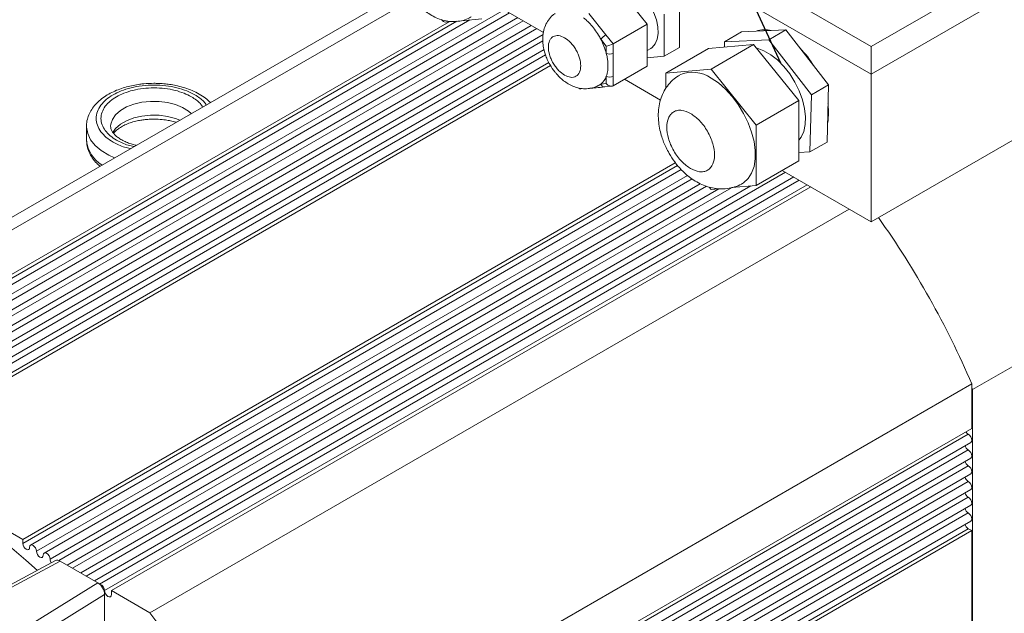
# Model space of a CAD drawing. Header units: inches. Extents: x -145 to 8431, y -8689 to -4411.
# Tile 11 of 14: x 1903 to 2073, y -8378 to -8275. Entities that reach past the tile are written whole.
import ezdxf

# ---------------------------------------------------------------- set-up
doc = ezdxf.new("R2010")
doc.units = ezdxf.units.IN
doc.header["$MEASUREMENT"] = 0
doc.layers.add('尺寸线', color=7, linetype='Continuous')

msp = doc.modelspace()

# ---------------------------------------------------------------- linework, layer by layer
at = {"color": 7, "linetype": 'Continuous', "lineweight": 15}
for p, q in [((2144.1255, -8225.4129), (2049.8446, -8279.8401)), ((2144.1255, -8230.1761), (2049.8446, -8284.6033)), ((2049.8446, -8279.8401), (1970.2951, -8233.9172)), ((2049.8446, -8284.6033), (1970.2951, -8238.6803)), ((2049.8446, -8310.1204), (2141.7685, -8257.0539)), ((1969.4066, -8269.9656), (1845.6629, -8341.4013)), ((2011.1011, -8275.9538), (2005.6504, -8269.1733)), ((1855.8087, -8337.7457), (1970.5492, -8271.5074)), ((1985.8328, -8273.1672), (1993.1499, -8277.3912)), ((2016.699, -8279.9901), (2016.699, -8272.7222)), ((1976.8463, -8275.5531), (1862.4613, -8341.5862)), ((1980.4523, -8275.2307), (1863.8125, -8342.5654)), ((1987.2868, -8274.0066), (1866.3421, -8343.8265)), ((1989.6438, -8275.3672), (1868.6991, -8345.1872)), ((1976.1877, -8275.612), (1977.4826, -8275.4962)), ((1979.0001, -8275.3605), (1982.5222, -8275.0456)), ((2003.971, -8277.8161), (2000.9954, -8274.1145)), ((2014.0473, -8281.5209), (2014.0473, -8274.253)), ((1992.0009, -8276.7279), (1871.0561, -8346.5478)), ((2011.1011, -8275.9538), (2005.2085, -8279.3555)), ((2011.1011, -8283.2217), (2011.1011, -8275.9538)), ((2027.4368, -8277.2923), (2024.4905, -8278.9932)), ((2035.0745, -8276.9506), (2027.4368, -8277.2923)), ((2035.0745, -8276.9506), (2032.1282, -8278.6514)), ((2042.4563, -8286.4747), (2035.0745, -8276.9506)), ((1993.0611, -8278.8372), (1873.2405, -8348.0082)), ((2003.0871, -8278.5755), (2004.03, -8279.7484)), ((2005.2085, -8279.3555), (2003.971, -8277.8161)), ((2024.4905, -8278.9932), (2024.4665, -8279.9186)), ((2032.1282, -8278.6514), (2024.4905, -8278.9932)), ((2039.51, -8288.1755), (2032.1282, -8278.6514)), ((2004.03, -8279.7484), (2004.03, -8281.0056)), ((2005.2085, -8281.0056), (2005.2085, -8279.3555)), ((2011.1011, -8280.5113), (2011.7215, -8280.1532)), ((2016.699, -8279.9901), (2014.0473, -8281.5209)), ((2021.7077, -8280.1653), (2014.342, -8284.4174)), ((2029.5153, -8279.4672), (2021.7077, -8280.1653)), ((2029.5153, -8279.4672), (2022.1496, -8283.7193)), ((2037.3229, -8289.1798), (2029.5153, -8279.4672)), ((2049.8446, -8279.8401), (2049.8446, -8284.6033)), ((1993.523, -8281.2919), (1875.5976, -8349.3688)), ((2005.2085, -8284.9733), (2005.2085, -8281.0056)), ((2011.1011, -8281.7843), (2014.0473, -8281.5209)), ((1877.782, -8350.4306), (1994.3864, -8283.1163)), ((2011.1011, -8283.2217), (2005.2085, -8286.6234)), ((2022.1496, -8283.7193), (2014.342, -8284.4174)), ((2029.9572, -8293.4319), (2022.1496, -8283.7193)), ((2004.03, -8284.9733), (2004.03, -8286.2306)), ((2005.2085, -8286.6234), (2005.2085, -8284.9733)), ((2007.1754, -8285.488), (2013.4185, -8289.0921)), ((2014.342, -8284.4174), (2014.342, -8287.0757)), ((2049.8446, -8284.6033), (2049.8446, -8310.1204)), ((2003.0871, -8286.3149), (2002.8089, -8286.4891)), ((2004.03, -8286.2306), (2003.0871, -8286.3149)), ((2003.7506, -8286.8047), (2004.9702, -8286.6957)), ((2042.4563, -8286.4747), (2039.51, -8288.1755)), ((2042.2004, -8296.3405), (2042.4563, -8286.4747)), ((2037.3229, -8289.1798), (2029.9572, -8293.4319)), ((2037.3229, -8299.5906), (2037.3229, -8289.1798)), ((2039.2541, -8298.0413), (2039.51, -8288.1755)), ((1914.1396, -8293.6268), (1914.1396, -8296.0084)), ((2029.9572, -8303.8427), (2029.9572, -8293.4319)), ((1914.1396, -8296.0084), (1914.1424, -8296.1558)), ((2042.2004, -8296.3405), (2039.2541, -8298.0413)), ((2037.3229, -8298.1277), (2039.2541, -8298.0413)), ((2015.9698, -8299.9111), (1903.12, -8365.0579)), ((2016.9771, -8301.0888), (1904.4711, -8366.0372)), ((2037.3229, -8299.5906), (2029.9572, -8303.8427)), ((2018.8634, -8302.7213), (1906.8281, -8367.3978)), ((2035.0165, -8301.5603), (1914.0718, -8371.3803)), ((2034.4637, -8301.2412), (2049.8446, -8310.1204)), ((2021.3725, -8303.9941), (1909.3245, -8368.6781)), ((2025.6749, -8304.2318), (1911.7147, -8370.0196)), ((2037.3735, -8302.921), (1916.3885, -8372.7642)), ((1918.4406, -8373.9023), (2039.3854, -8304.0824)), ((2021.8128, -8304.1218), (2022.1496, -8304.5408)), ((2022.1496, -8304.5408), (2023.4623, -8304.4234)), ((2025.7218, -8304.2214), (2029.9572, -8303.8427)), ((2046.038, -8307.9229), (1925.0932, -8377.7428)), ((2067.375, -8339.1372), (2091.5345, -8325.1903)), ((1943.484, -8409.5965), (2067.2277, -8338.1608)), ((2067.2277, -8338.1608), (2067.2277, -8345.843)), ((2067.2277, -8338.7864), (2067.375, -8339.1372)), ((2067.375, -8417.3617), (2067.375, -8339.1372)), ((2067.2277, -8345.843), (1962.1088, -8406.5269)), ((1964.7218, -8407.3416), (2067.055, -8348.2659)), ((1877.782, -8350.4306), (1903.12, -8365.0579)), ((1969.0499, -8407.5649), (2067.055, -8350.9877)), ((1972.2177, -8408.4579), (2067.055, -8353.7095)), ((1974.6496, -8409.7758), (2067.055, -8356.4313)), ((1976.4039, -8411.4849), (2067.055, -8359.1531)), ((1977.4101, -8413.6258), (2067.055, -8361.8749)), ((1977.5424, -8415.3089), (2067.2277, -8363.5347)), ((2067.2277, -8363.5347), (2066.6384, -8363.1946)), ((2067.2277, -8363.5347), (2067.2277, -8392.7941)), ((1903.12, -8365.7384), (1903.12, -8365.0579)), ((1908.7829, -8368.7095), (1885.575, -8381.203)), ((1886.365, -8381.3096), (1909.6025, -8368.8002)), ((1909.6025, -8368.8002), (1916.0829, -8372.5412)), ((1916.0829, -8372.5412), (1892.7671, -8386.9752)), ((1918.4406, -8373.9023), (1918.4406, -8374.5828)), ((1918.4406, -8373.9023), (1925.0932, -8377.7428)), ((1895.6325, -8387.973), (1917.2621, -8374.5829)), ((1917.2621, -8382.3345), (1917.2621, -8374.5829))]:
    msp.add_line(p, q, dxfattribs=at)
at = {"color": 250, "linetype": 'Continuous', "lineweight": 15}
for p, q in [((1865.4077, -8343.2871), (1986.3524, -8273.4672)), ((1862.4613, -8342.2666), (1978.1722, -8275.4681)), ((1867.7647, -8344.6478), (1988.7095, -8274.8278)), ((1870.1217, -8346.0084), (1991.0665, -8276.1885)), ((1872.1334, -8347.5685), (1993.1132, -8277.7284)), ((1874.2464, -8349.07), (1993.2604, -8280.3647)), ((1876.6035, -8350.4307), (1994.1026, -8282.5999)), ((1903.12, -8365.7384), (2016.3407, -8300.3774)), ((1905.477, -8367.099), (2018.0655, -8302.1031)), ((1915.4944, -8372.2015), (2036.4392, -8302.3816)), ((1907.834, -8368.4597), (2020.2858, -8303.5427)), ((1910.7804, -8369.4802), (2023.472, -8304.4247)), ((1913.1374, -8370.8409), (2029.0544, -8303.9234)), ((1917.2621, -8373.9024), (2038.7962, -8303.7423)), ((2066.6384, -8346.8637), (1962.6732, -8406.8816)), ((2066.6384, -8349.5855), (1966.6554, -8407.3045)), ((2066.6384, -8352.3073), (1970.4024, -8407.8632)), ((2066.6384, -8355.0291), (1973.2564, -8408.9374)), ((2066.6384, -8357.7509), (1975.4181, -8410.4113)), ((2066.6384, -8360.4727), (1976.8933, -8412.2815)), ((2066.6384, -8363.1946), (1977.5213, -8414.6408))]:
    msp.add_line(p, q, dxfattribs=at)
at = {"color": 7, "linetype": 'Continuous', "lineweight": 15, "flags": 128}
for points in [[(2005.6874, -8269.2193), (2006.3183, -8269.0522), (2007.1856, -8269.0895), (2008.1189, -8269.3911), (2009.0745, -8269.9427), (2010.0079, -8270.7187), (2010.8752, -8271.6828), (2011.636, -8272.7898), (2012.2546, -8273.9881), (2012.7023, -8275.2215), (2012.9579, -8276.4324), (2013.0097, -8277.5642), (2012.8551, -8278.5639), (2012.5013, -8279.3849), (2011.965, -8279.9887), (2011.7215, -8280.1532)], [(2030.0227, -8280.0984), (2030.1087, -8280.1199), (2031.2781, -8280.5499), (2032.4666, -8281.236), (2033.6359, -8282.1561), (2034.7486, -8283.2807), (2035.7688, -8284.5736), (2036.6638, -8285.9932), (2037.4048, -8287.4939), (2037.968, -8289.0276), (2038.3352, -8290.5448), (2038.4948, -8291.9969), (2038.4415, -8293.3371), (2038.177, -8294.5224), (2037.7099, -8295.5147), (2037.3229, -8296.0208)], [(2022.1496, -8285.2842), (2023.4105, -8286.1327), (2024.6369, -8287.1994), (2025.7955, -8288.4551), (2026.8547, -8289.8656), (2027.7855, -8291.3924), (2028.5626, -8292.994), (2029.1647, -8294.6265), (2029.5755, -8296.2454), (2029.7838, -8297.8067), (2029.7838, -8299.2676), (2029.5755, -8300.5885), (2029.1647, -8301.7331), (2028.5626, -8302.6704), (2027.7855, -8303.3747), (2027.5807, -8303.5036)], [(2042.3176, -8291.8223), (2042.4176, -8291.2331), (2042.4654, -8290.7049)], [(2042.4789, -8291.2386), (2042.3744, -8289.7223), (2042.3724, -8289.7073)], [(2042.2842, -8293.1078), (2042.3744, -8292.6343), (2042.4789, -8291.2386)], [(2066.6384, -8346.8637), (2066.8639, -8347.0457), (2067.0551, -8347.3036), (2067.1828, -8347.5981), (2067.2277, -8347.8844), (2067.1828, -8348.1189), (2067.0551, -8348.2659), (2067.055, -8348.2659)], [(2066.6384, -8349.5855), (2066.8639, -8349.7675), (2067.0551, -8350.0254), (2067.1828, -8350.3199), (2067.2277, -8350.6062), (2067.1828, -8350.8407), (2067.0551, -8350.9877), (2067.055, -8350.9877)], [(1905.6405, -8370.4011), (1903.6709, -8368.6173), (1900.4141, -8365.8756), (1897.1161, -8363.3537), (1893.7904, -8361.062), (1890.451, -8359.0101), (1887.1115, -8357.2064), (1883.7859, -8355.6583), (1880.4878, -8354.3724), (1877.231, -8353.3538), (1874.0289, -8352.6069)], [(2066.6384, -8352.3073), (2066.8639, -8352.4893), (2067.0551, -8352.7472), (2067.1828, -8353.0417), (2067.2277, -8353.328), (2067.1828, -8353.5625), (2067.0551, -8353.7095), (2067.055, -8353.7095)], [(2066.6384, -8355.0291), (2066.8639, -8355.2111), (2067.0551, -8355.469), (2067.1828, -8355.7635), (2067.2277, -8356.0498), (2067.1828, -8356.2843), (2067.0551, -8356.4313), (2067.055, -8356.4313)], [(2066.6384, -8357.7509), (2066.8639, -8357.9329), (2067.0551, -8358.1908), (2067.1828, -8358.4853), (2067.2277, -8358.7716), (2067.1828, -8359.0061), (2067.0551, -8359.1531), (2067.055, -8359.1531)], [(2066.6384, -8360.4727), (2066.8639, -8360.6547), (2067.0551, -8360.9126), (2067.1828, -8361.2071), (2067.2277, -8361.4934), (2067.1828, -8361.7279), (2067.0551, -8361.8749), (2067.055, -8361.8749)], [(1903.12, -8365.7384), (1903.1648, -8366.0247), (1903.2926, -8366.3191), (1903.4837, -8366.577), (1903.7092, -8366.759), (1903.9347, -8366.8374), (1904.1259, -8366.8002), (1904.2536, -8366.6532), (1904.2985, -8366.4187)], [(1904.2985, -8366.4187), (1904.3433, -8366.1842), (1904.4711, -8366.0372), (1904.6622, -8366), (1904.8877, -8366.0784), (1905.1132, -8366.2604), (1905.3044, -8366.5183), (1905.4321, -8366.8128), (1905.477, -8367.099)], [(1905.477, -8367.099), (1905.5218, -8367.3853), (1905.6496, -8367.6798), (1905.8407, -8367.9377), (1906.0662, -8368.1197), (1906.2917, -8368.198), (1906.4829, -8368.1609), (1906.6106, -8368.0139), (1906.6555, -8367.7794)], [(1906.6555, -8367.7794), (1906.7004, -8367.5449), (1906.8281, -8367.3979), (1907.0193, -8367.3607), (1907.2448, -8367.4391), (1907.4703, -8367.6211), (1907.6614, -8367.8789), (1907.7892, -8368.1734), (1907.834, -8368.4597)], [(1917.2621, -8373.9024), (1917.307, -8374.1887), (1917.4347, -8374.4832), (1917.6259, -8374.7411), (1917.8514, -8374.9231), (1918.0769, -8375.0014), (1918.268, -8374.9643), (1918.3958, -8374.8173), (1918.4406, -8374.5828)]]:
    msp.add_lwpolyline(points, dxfattribs=at)
at = {"color": 250, "linetype": 'Continuous', "lineweight": 15, "flags": 128}
for points in [[(1918.3065, -8293.5949), (1918.3317, -8293.2708), (1918.6051, -8292.417), (1919.168, -8291.6118), (1919.998, -8290.8877), (1921.0615, -8290.2737), (1922.3159, -8289.7946), (1923.7106, -8289.4696), (1925.1896, -8289.3118), (1926.6935, -8289.3276), (1928.1616, -8289.5162), (1929.535, -8289.8702), (1930.7585, -8290.3752), (1931.7828, -8291.011), (1932.2528, -8291.414)], [(1930.2994, -8292.5417), (1929.535, -8292.2517), (1928.1616, -8291.8978), (1926.6935, -8291.7091), (1925.1896, -8291.6934), (1923.7106, -8291.8512), (1922.3159, -8292.1762), (1921.0615, -8292.6553), (1919.998, -8293.2693), (1919.168, -8293.9934), (1918.6713, -8294.6742)], [(1918.9676, -8299.0834), (1917.9814, -8298.6223), (1916.6874, -8297.8278), (1915.6324, -8296.9231), (1914.8443, -8295.932), (1914.3435, -8294.8804), (1914.1433, -8293.796), (1914.1396, -8293.623)]]:
    msp.add_lwpolyline(points, dxfattribs=at)
at = {"color": 7, "linetype": 'Continuous', "lineweight": 15}
for centre, radius, start, end in [((1976.2332, -8274.8527), 0.7606, 213.434915, 266.570462), ((2031.4522, -8281.5145), 4.5906, 75.882464, 109.24127), ((2005.5653, -8280.5658), 3.1785, 120.104408, 141.229454), ((1992.7029, -8284.0024), 11.7168, 14.819076, 27.592284), ((2024.8873, -8292.4691), 17.6809, 31.033078, 44.523079), ((2004.6192, -8279.8684), 1.2809, 242.609672, 297.390328), ((2001.2231, -8284.0027), 2.97, 308.874511, 340.924146), ((2004.6192, -8283.8361), 1.2809, 242.609672, 297.390328), ((2018.9718, -8289.7591), 5.4885, 54.619856, 114.066553), ((1925.57, -8398.7011), 154.052, 23.140451, 35.42922), ((2067.3137, -8345.8068), 1.2542, 209.46667, 237.427075), ((2067.3554, -8348.4847), 1.3137, 195.011082, 236.920871), ((2067.3554, -8351.2065), 1.3137, 195.011082, 236.920871), ((2067.3554, -8353.9283), 1.3137, 195.011082, 236.920871), ((2067.3554, -8356.6501), 1.3137, 195.011082, 236.920871), ((2067.3554, -8359.3719), 1.3137, 195.011082, 236.920871), ((2067.3554, -8362.0937), 1.3137, 195.011082, 236.920871), ((1909.104, -8368.3998), 1.2714, 182.702447, 213.733569), ((1916.1859, -8373.8515), 1.0774, 357.287589, 76.894592), ((1801.9883, -8470.0533), 153.8702, 23.135535, 36.864465)]:
    msp.add_arc(centre, radius, start, end, dxfattribs=at)
at = {"color": 250, "linetype": 'Continuous', "lineweight": 15}
for centre, radius, start, end in [((2003.7303, -8286.1379), 0.6671, 195.383804, 271.738131), ((1919.6933, -8295.5123), 5.5881, 186.612341, 239.240671)]:
    msp.add_arc(centre, radius, start, end, dxfattribs=at)
at = {"color": 7, "linetype": 'Continuous', "lineweight": 15}
for centre, major_axis, ratio, start_param, end_param in [((2004.6192, -8279.4082), (0.8309, 0.2926), 0.21831219, 3.85027345, 5.42106977), ((1999.7579, -8286.3251), (0.3542, 0.8324), 0.56575845, 2.84755385, 3.43563146), ((2004.6192, -8285.8904), (0.7024, -0.6424), 0.69787476, 4.49506754, 6.06586387), ((1909.6025, -8370.1611), (-0.8343, 1.4434), 0.57738139, 5.497259, 6.26572138), ((1916.0829, -8373.9021), (-0.8343, 1.4434), 0.57738139, 3.92646267, 5.497259)]:
    msp.add_ellipse(centre, major_axis=major_axis, ratio=ratio, start_param=start_param, end_param=end_param, dxfattribs=at)
for points, knots in [([(1969.5759, -8270.053), (1969.8685, -8270.5229), (1970.2773, -8271.1794), (1970.981, -8272.0576), (1971.6143, -8272.7533), (1972.428, -8273.4971), (1973.3392, -8274.1745), (1974.3513, -8274.7558), (1975.4458, -8275.2012), (1976.6008, -8275.4752), (1977.7917, -8275.5535), (1978.9787, -8275.4007), (1979.9564, -8275.1142), (1980.4757, -8274.7957), (1980.6512, -8274.688)], [0, 0, 0, 0, 0.11699277, 0.16345887, 0.24049324, 0.31989137, 0.4049884, 0.4937815, 0.58475707, 0.67648913, 0.76817305, 0.85995972, 0.95264892, 1, 1, 1, 1]), ([(1995.2118, -8274.1041), (1995.066, -8274.1972), (1994.5931, -8274.4991), (1993.9955, -8275.2224), (1993.4491, -8276.2012), (1993.1264, -8277.2757), (1993.0074, -8278.3977), (1993.0711, -8279.4945), (1993.2556, -8280.4476), (1993.5087, -8281.2866), (1993.8309, -8282.1161), (1994.1337, -8282.6787), (1994.3025, -8282.9923)], [0, 0, 0, 0, 0.05381337, 0.17450373, 0.28762874, 0.40482072, 0.5244701, 0.63841408, 0.74081838, 0.81536894, 0.89711547, 1, 1, 1, 1]), ([(2000.1115, -8274.8739), (2000.3038, -8275.0339), (2000.6911, -8275.3561), (2001.3304, -8276.0051), (2002.0182, -8276.8312), (2002.5506, -8277.624), (2002.8968, -8278.2169), (2003.0236, -8278.4558), (2003.0871, -8278.5755)], [0, 0, 0, 0, 0.16862232, 0.33950628, 0.58415229, 0.83589304, 0.91781913, 1, 1, 1, 1]), ([(1996.8116, -8284.7759), (1996.4595, -8284.5295), (1995.9179, -8284.1504), (1995.2661, -8283.3711), (1994.8183, -8282.6954), (1994.4547, -8281.9677), (1994.1166, -8281.02), (1993.945, -8279.8889), (1994.1166, -8278.9559), (1994.4547, -8278.3986), (1994.8183, -8278.0907), (1995.2661, -8277.932), (1995.9179, -8277.9053), (1996.4595, -8278.1515), (1996.8116, -8278.3116)], [0, 0, 0, 0, 0.11972842, 0.18418033, 0.25, 0.31581967, 0.38027158, 0.5, 0.61972842, 0.68418033, 0.75, 0.81581967, 0.88027158, 1, 1, 1, 1]), ([(1996.8116, -8278.3116), (1997.1637, -8278.558), (1997.7053, -8278.9371), (1998.3571, -8279.7165), (1998.8049, -8280.3921), (1999.1685, -8281.1198), (1999.5066, -8282.0675), (1999.6782, -8283.1986), (1999.5066, -8284.1316), (1999.1685, -8284.6889), (1998.8049, -8284.9968), (1998.3571, -8285.1555), (1997.7053, -8285.1822), (1997.1637, -8284.936), (1996.8116, -8284.7759)], [0, 0, 0, 0, 0.11972842, 0.18418033, 0.25, 0.31581967, 0.38027158, 0.5, 0.61972842, 0.68418033, 0.75, 0.81581967, 0.88027158, 1, 1, 1, 1]), ([(2004.03, -8281.0056), (2004.0894, -8281.2568), (2004.2091, -8281.7624), (2004.3187, -8282.6049), (2004.3409, -8283.5201), (2004.243, -8284.239), (2004.1214, -8284.7114), (2004.0605, -8284.8859), (2004.03, -8284.9733)], [0, 0, 0, 0, 0.16862232, 0.33950628, 0.58415229, 0.83589304, 0.91781913, 1, 1, 1, 1]), ([(1994.3025, -8282.9923), (1994.559, -8283.3994), (1994.9175, -8283.9686), (1995.5464, -8284.7156), (1996.1162, -8285.2988), (1996.8531, -8285.9044), (1997.6816, -8286.4297), (1998.6028, -8286.8411), (1999.5933, -8287.0956), (2000.6299, -8287.1648), (2001.6617, -8286.9983), (2002.4097, -8286.7615), (2002.7516, -8286.5193), (2002.804, -8286.4822)], [0, 0, 0, 0, 0.13344954, 0.18654929, 0.27455663, 0.36525168, 0.46258633, 0.56370495, 0.66664838, 0.77019813, 0.87453162, 0.98077121, 1, 1, 1, 1]), ([(2016.7398, -8284.7612), (2016.407, -8284.9688), (2015.6778, -8285.4237), (2014.7743, -8286.368), (2014.017, -8287.4901), (2013.4717, -8288.7288), (2013.1284, -8290.0771), (2012.9946, -8291.4921), (2013.0579, -8292.8999), (2013.2788, -8294.2262), (2013.5873, -8295.3625), (2013.9506, -8296.3749), (2014.3653, -8297.3347), (2014.7189, -8297.9792), (2014.9025, -8298.3137)], [0, 0, 0, 0, 0.0787252, 0.17251961, 0.26083297, 0.35171125, 0.44569697, 0.54193107, 0.63704685, 0.72483989, 0.80367919, 0.86253088, 0.92864147, 1, 1, 1, 1]), ([(1925.8063, -8286.1873), (1925.2171, -8286.2023), (1924.3878, -8286.2233), (1923.184, -8286.3632), (1922.1763, -8286.5299), (1921.0215, -8286.8043), (1919.8732, -8287.1698), (1918.7532, -8287.6347), (1917.697, -8288.1973), (1916.7315, -8288.8568), (1915.8801, -8289.6113), (1915.168, -8290.4585), (1914.6107, -8291.395), (1914.2642, -8292.414), (1914.1088, -8293.1752), (1914.1485, -8293.5797), (1914.1528, -8293.623)], [0, 0, 0, 0, 0.099449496, 0.139961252, 0.206781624, 0.275521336, 0.348667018, 0.42435981, 0.50196262, 0.581018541, 0.661143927, 0.742000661, 0.823416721, 0.905672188, 0.989900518, 1, 1, 1, 1]), ([(1918.7352, -8296.348), (1918.3269, -8296.0857), (1917.4858, -8295.5456), (1916.5613, -8294.5577), (1915.9464, -8293.4495), (1915.7353, -8292.2658), (1915.9472, -8291.0828), (1916.5581, -8289.9722), (1917.4971, -8288.9927), (1918.6957, -8288.161), (1920.1364, -8287.4691), (1921.8331, -8286.927), (1923.7569, -8286.5744), (1925.8061, -8286.4521), (1927.8566, -8286.5739), (1929.7762, -8286.9289), (1931.4875, -8287.4626), (1932.4232, -8287.9481), (1932.8774, -8288.1839)], [0, 0, 0, 0, 0.05825802, 0.12000566, 0.18432041, 0.25, 0.31567959, 0.37999434, 0.44174198, 0.5, 0.55825802, 0.62000566, 0.68432041, 0.75, 0.81567959, 0.87999434, 0.94174198, 1, 1, 1, 1]), ([(1919.3245, -8296.0078), (1918.9502, -8295.7674), (1918.1791, -8295.2723), (1917.3317, -8294.3667), (1916.7681, -8293.3509), (1916.5746, -8292.2658), (1916.7688, -8291.1814), (1917.3288, -8290.1634), (1918.1895, -8289.2655), (1919.2882, -8288.5031), (1920.6089, -8287.8688), (1922.1642, -8287.3719), (1923.9277, -8287.0487), (1925.8061, -8286.9365), (1927.6858, -8287.0482), (1929.4454, -8287.3736), (1931.0141, -8287.8629), (1931.8718, -8288.308), (1932.2881, -8288.524)], [0, 0, 0, 0, 0.05825802, 0.12000566, 0.18432041, 0.25, 0.31567959, 0.37999434, 0.44174198, 0.5, 0.55825802, 0.62000566, 0.68432041, 0.75, 0.81567959, 0.87999434, 0.94174198, 1, 1, 1, 1]), ([(1935.5665, -8289.501), (1935.3011, -8289.2551), (1934.7295, -8288.7253), (1933.6641, -8288.0473), (1932.4561, -8287.4475), (1931.1942, -8286.9801), (1929.9569, -8286.6416), (1928.8248, -8286.4205), (1927.7271, -8286.2752), (1926.7398, -8286.1991), (1926.0768, -8286.1907), (1925.8063, -8286.1873)], [0, 0, 0, 0, 0.118656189, 0.255521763, 0.389233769, 0.518109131, 0.636957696, 0.741175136, 0.82717429, 0.929476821, 1, 1, 1, 1]), ([(2001.1754, -8287.0443), (2001.5334, -8287.0239), (2002.3854, -8286.9755), (2003.2457, -8286.8677), (2003.7445, -8286.8052)], [0, 0, 0, 0, 0.42027101, 1, 1, 1, 1]), ([(2018.6141, -8300.9342), (2018.0952, -8300.5711), (2017.2971, -8300.0124), (2016.3365, -8298.8639), (2015.6766, -8297.8682), (2015.1408, -8296.7959), (2014.6425, -8295.3993), (2014.3897, -8293.7324), (2014.6425, -8292.3574), (2015.1408, -8291.5361), (2015.6766, -8291.0823), (2016.3365, -8290.8485), (2017.2971, -8290.8091), (2018.0952, -8291.172), (2018.6141, -8291.4079)], [0, 0, 0, 0, 0.11972842, 0.18418033, 0.25, 0.31581967, 0.38027158, 0.5, 0.61972842, 0.68418033, 0.75, 0.81581967, 0.88027158, 1, 1, 1, 1]), ([(1918.8054, -8294.8284), (1918.8865, -8294.7259), (1919.0918, -8294.4663), (1919.6194, -8294.0356), (1920.3488, -8293.5822), (1921.2079, -8293.1868), (1922.1458, -8292.8678), (1923.0485, -8292.6486), (1923.9106, -8292.5041), (1924.8004, -8292.405), (1925.4463, -8292.391), (1925.8063, -8292.3833)], [0, 0, 0, 0, 0.08402487, 0.21283945, 0.34048655, 0.46673566, 0.58819286, 0.70457079, 0.7895529, 0.88268739, 1, 1, 1, 1]), ([(1925.8063, -8292.3833), (1926.2812, -8292.3964), (1926.9492, -8292.4149), (1927.9092, -8292.5345), (1928.6935, -8292.68), (1929.3093, -8292.823), (1929.5993, -8292.9247), (1929.622, -8292.9327)], [0, 0, 0, 0, 0.35563178, 0.50026719, 0.73748373, 0.97939616, 1, 1, 1, 1]), ([(2018.6141, -8291.4079), (2019.1329, -8291.7711), (2019.9311, -8292.3297), (2020.8917, -8293.4782), (2021.5516, -8294.4739), (2022.0873, -8295.5463), (2022.5856, -8296.9429), (2022.8385, -8298.6098), (2022.5856, -8299.9847), (2022.0873, -8300.806), (2021.5516, -8301.2598), (2020.8917, -8301.4936), (2019.9311, -8301.533), (2019.1329, -8301.1701), (2018.6141, -8300.9342)], [0, 0, 0, 0, 0.11972842, 0.18418033, 0.25, 0.31581967, 0.38027158, 0.5, 0.61972842, 0.68418033, 0.75, 0.81581967, 0.88027158, 1, 1, 1, 1]), ([(1922.7448, -8296.9029), (1922.5133, -8296.8468), (1921.9732, -8296.7158), (1921.1943, -8296.438), (1920.4198, -8296.0863), (1919.7475, -8295.6864), (1919.1958, -8295.2577), (1918.7757, -8294.8186), (1918.4909, -8294.3858), (1918.3279, -8293.9812), (1918.3181, -8293.7358), (1918.3131, -8293.6105)], [0, 0, 0, 0, 0.080364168, 0.187464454, 0.296707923, 0.406995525, 0.517928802, 0.630221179, 0.745837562, 0.87018575, 1, 1, 1, 1]), ([(1914.1696, -8296.1962), (1914.1824, -8296.4695), (1914.2125, -8297.1101), (1914.5464, -8298.0903), (1915.1106, -8299.099), (1915.7636, -8299.9177), (1916.2875, -8300.3533), (1916.4843, -8300.517)], [0, 0, 0, 0, 0.16757904, 0.39277086, 0.62322518, 0.85846369, 1, 1, 1, 1]), ([(2014.9025, -8298.3137), (2015.2129, -8298.814), (2015.6469, -8299.5134), (2016.3909, -8300.4555), (2017.061, -8301.2068), (2017.9224, -8302.0183), (2018.8886, -8302.7683), (2019.9639, -8303.4278), (2021.1302, -8303.9556), (2022.3669, -8304.3174), (2023.6472, -8304.4826), (2024.9457, -8304.4367), (2026.2132, -8304.1393), (2027.1114, -8303.8106), (2027.5283, -8303.521), (2027.5845, -8303.4819)], [0, 0, 0, 0, 0.10971662, 0.1533826, 0.22582119, 0.30059064, 0.38079712, 0.46455775, 0.5505537, 0.63742443, 0.72428086, 0.81101032, 0.89808107, 0.98625239, 1, 1, 1, 1])]:
    msp.add_open_spline(points, degree=3, knots=knots, dxfattribs=at)
at = {"color": 250, "linetype": 'Continuous', "lineweight": 15}
for points, knots in [([(1932.2881, -8288.524), (1932.8745, -8288.8927), (1933.7098, -8289.4178), (1934.0923, -8290.0869), (1934.2063, -8290.2863)], [0, 0, 0, 0, 0.70195465, 1, 1, 1, 1]), ([(1932.8774, -8288.1839), (1933.4587, -8288.5466), (1934.2897, -8289.065), (1934.7195, -8289.7191), (1934.8486, -8289.9155)], [0, 0, 0, 0, 0.69961985, 1, 1, 1, 1]), ([(1922.3771, -8297.1151), (1922.0317, -8297.0493), (1920.8728, -8296.8285), (1919.9631, -8296.3463), (1919.3245, -8296.0078)], [0, 0, 0, 0, 0.29804535, 1, 1, 1, 1]), ([(1918.7352, -8296.348), (1919.3635, -8296.6836), (1920.2616, -8297.1633), (1921.3945, -8297.4114), (1921.7348, -8297.4859)], [0, 0, 0, 0, 0.69961985, 1, 1, 1, 1])]:
    msp.add_open_spline(points, degree=3, knots=knots, dxfattribs=at)
at = {"layer": '尺寸线', "color": 3}
msp.add_line((2034.1923, -8282.7184), (1987.6068, -8180.9445), dxfattribs=at)

doc.saveas('drawing.dxf')
